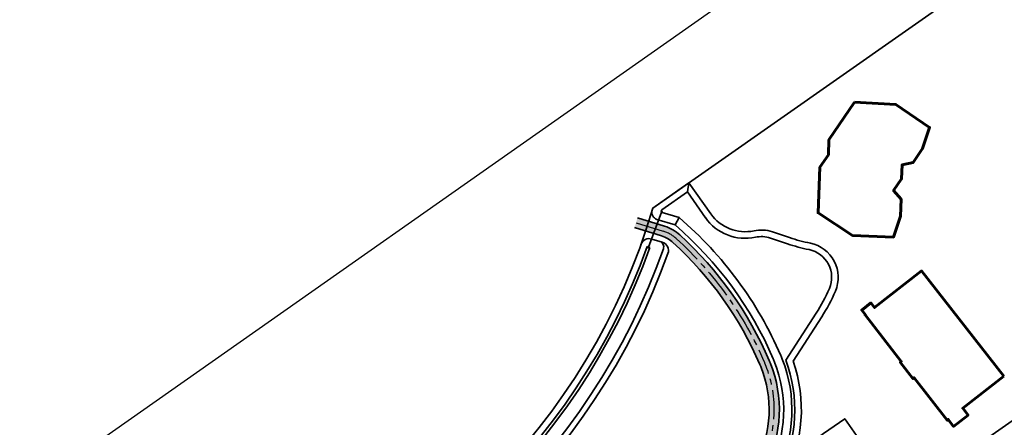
# Model space of a CAD drawing. Header units: metres. Extents: x 150631 to 152219, y 482740 to 484556.
# Tile 44 of 48: x 151348 to 151687, y 483599 to 483739. Entities that reach past the tile are written whole.
import ezdxf
from ezdxf.enums import TextEntityAlignment as Align

# ---------------------------------------------------------------- set-up
doc = ezdxf.new("R2010")
doc.units = ezdxf.units.M
doc.linetypes.add('AM-AS', pattern=[16, 10, -2, 2, -2])
doc.layers.get('0').update_dxf_attribs({"lineweight": 25})
for name, color, linetype, lineweight, true_color in [('B-WE-KG-GRENS_PERCEEL-GV', 1, 'Continuous', 30, 0xff0000), ('N-WE-AM-CONSTRUCTIELIJN-G', 1, 'Continuous', 18, 0xff0000), ('N-WE-GR-STADSLANDBOUW-A', 7, 'Continuous', 35, 0xffff9e), ('N-WE-KG-GRENS_POLDERWEG-G', 7, 'KG-PERCEEL', 35, 0x0000e6), ('N-WE-KW-KUNSTWERK_DUIKER-S', 5, 'Continuous', 35, 0x0000ff)]:
    doc.layers.add(name, color=color, linetype=linetype, lineweight=lineweight, true_color=true_color)
for name, color, linetype, lineweight in [('N-WE-AM-AS_FIETSPAD-G', 3, 'AM-AS', 30), ('N-WE-AM-AS_WEG-G', 10, 'AM-AS', 30), ('N-WE-VH-KANTVERHARDING-G', 2, 'Continuous', 35), ('N-WE-VH-VERHARDING_ASFALT-A', 252, 'Continuous', 18)]:
    doc.layers.add(name, color=color, linetype=linetype, lineweight=lineweight)
doc.layers.add('N-WE-VH-VERHARDING_TEGEL-A', color=252, linetype='Continuous', lineweight=18, plot=False)
doc.styles.add('NLCS-ISO-M2000-T25', font='NLCS-ISO.ttf')
doc.styles.get("Standard").update_dxf_attribs({"font": 'NLCS-ISO.ttf'})
doc.linetypes.add('KG-PERCEEL', pattern='A,5.5,-2,["P",Standard,S=1.8,R=0,X=-0.5,Y=-0.9],-2,5.5,-2,[5,NLCS.shx,S=0.75,R=0,X=0,Y=0],-2', length=19)

# ---------------------------------------------------------------- blocks, each defined once
blk = doc.blocks.new('*U130')
at = {"layer": 'N-WE-KW-KUNSTWERK_DUIKER-S', "color": 0}
for points in [[(-0.8493030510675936, 0.7750000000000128), (2.842170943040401e-14, 1.4210854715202e-14), (-0.8493030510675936, -0.7749999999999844)], [(2.842170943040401e-14, 1.4210854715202e-14), (32.08026045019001, 1.4210854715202e-14)], [(32.92956350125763, 0.7750000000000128), (32.08026045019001, 1.4210854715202e-14), (32.92956350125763, -0.7749999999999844)]]:
    blk.add_lwpolyline(points, dxfattribs=at)
at = {"color": 0, "style": 'NLCS-ISO-M2000-T25'}
blk.add_attdef('DUIKERNR', text='', height=7, dxfattribs=at).set_placement((0.8493030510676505, 1.4210854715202e-14), align=Align.BOTTOM_CENTER)

msp = doc.modelspace()

# ---------------------------------------------------------------- hatches: boundary and pattern name
at = {"layer": 'N-WE-GR-STADSLANDBOUW-A', "transparency": 33554559}
h = msp.add_hatch(color=256, dxfattribs=at)
h.dxf.hatch_style = 1
edge = h.paths.add_edge_path()
edge.add_line((151415.844778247, 483394.2933748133), (151416.4308575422, 483394.7533675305))
edge.add_arc((151412.8482526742, 483399.3146110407), 5.799999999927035, 308.1476775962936, 398.1843989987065)
edge.add_line((151417.4071991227, 483402.9001385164), (151415.429274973, 483405.4157137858))
edge.add_line((151415.429274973, 483405.4157137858), (151415.5870549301, 483405.5397446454))
edge.add_arc((162029.0428871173, 491748.8467931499), 13500.23026497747, 216.3925268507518, 218.1711198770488, ccw=False)
edge.add_arc((163763.1227609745, 493027.2977309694), 15654.63731795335, 216.225253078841, 216.3934875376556, ccw=False)
edge.add_line((151134.5280154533, 483776.0132628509), (151134.3660529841, 483775.8946026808))
edge.add_line((151134.3660529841, 483775.8946026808), (151132.4750850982, 483778.4761712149))
edge.add_arc((151127.7957078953, 483775.0493025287), 5.799999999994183, 36.21659925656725, 126.8518003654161)
edge.add_line((151124.3171736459, 483779.6904014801), (151123.7709782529, 483779.2774478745))
edge.add_arc((164043.8852784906, 493233.9454288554), 16010.00000505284, 216.1958811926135, 216.3926257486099)
edge.add_arc((162031.4598577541, 491750.657206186), 13509.99999994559, 216.3926257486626, 217.3068243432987)
edge.add_arc((162031.4599284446, 491750.6572602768), 13510.00008895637, 217.3068243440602, 217.53153375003)
edge.add_arc((162031.459857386, 491750.6572058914), 13509.99999947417, 217.5315337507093, 218.2089935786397)
h = msp.add_hatch(color=256, dxfattribs=at)
h.dxf.hatch_style = 1
h.paths.add_polyline_path([(151360.4411905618, 483494.1085087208), (151354.8191468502, 483501.4529501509, -0.2271732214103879), (151354.2874494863, 483503.9901332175), (151316.71, 483553.0799999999), (151266.1900378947, 483619.0759794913, 0.3903667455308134), (151265.4027764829, 483610.9842714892, 0.002681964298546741), (151353.3416483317, 483495.9584190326, 0.3413003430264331)])
at = {"layer": 'N-WE-VH-VERHARDING_ASFALT-A', "transparency": 33554585}
h = msp.add_hatch(color=256, dxfattribs=at)
h.dxf.hatch_style = 1
edge = h.paths.add_edge_path()
edge.add_line((151139.7712587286, 483779.8530700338), (151134.5273872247, 483776.0128027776))
edge.add_arc((164043.8852714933, 493233.94542375), 16003.24999639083, 216.228056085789, 216.3926257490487)
edge.add_arc((162031.4598576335, 491750.6572060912), 13503.24999979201, 216.3926257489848, 218.1708210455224)
edge.add_line((151415.5864801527, 483405.5392925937), (151420.6953462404, 483409.5573217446))
edge.add_arc((162032.7305788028, 491751.6092310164), 13498.33774337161, 216.3926784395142, 218.1706580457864, ccw=False)
edge.add_arc((164179.653691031, 493333.8547277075), 16165.31724164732, 216.2293178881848, 216.3921668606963, ccw=False)
h = msp.add_hatch(color=256, dxfattribs=at)
h.dxf.hatch_style = 1
edge = h.paths.add_edge_path()
edge.add_arc((151598.603451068, 483473.9105749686), 3.000000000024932, 305.0535489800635, 395.0535489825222)
edge.add_line((151601.0592979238, 483475.6336002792), (151600.9183149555, 483475.8345448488))
edge.add_arc((151608.695163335, 483481.2907916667), 9.500000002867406, 180.0118064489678, 215.0535489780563, ccw=False)
edge.add_line((151599.1951635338, 483481.2888340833), (151599.1842972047, 483534.0223235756))
edge.add_arc((151550.274299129, 483534.0088089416), 48.90999994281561, 0.01583176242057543, 15.62865444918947)
edge.add_arc((151649.4661785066, 483561.757161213), 54.09000000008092, 151.6240167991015, 195.6286544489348, ccw=False)
edge.add_arc((151566.6578133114, 483605.1740318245), 39.41978834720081, 333.3028571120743, 381.6770308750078)
edge.add_arc((151566.6576182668, 483605.1745030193), 39.41979555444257, 21.67628972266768, 23.29544503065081)
edge.add_arc((151490.340381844, 483572.3125752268), 122.5114730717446, 23.29618618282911, 47.59346931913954)
edge.add_arc((151566.0480097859, 483655.2040308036), 10.25000000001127, 47.5934693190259, 72.96121378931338)
edge.add_line((151569.0514545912, 483665.0041236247), (151559.7235019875, 483667.8628711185))
edge.add_line((151559.7235019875, 483667.8628711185), (151560.7490685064, 483671.209244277))
edge.add_line((151560.7490685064, 483671.209244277), (151570.0770211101, 483668.3504967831))
edge.add_arc((151566.0480097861, 483655.2040308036), 13.74999999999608, 47.59346931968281, 72.9612137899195, ccw=False)
edge.add_arc((151490.3403619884, 483572.3126031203), 126.0114658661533, 23.296170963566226, 47.593454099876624, ccw=False)
edge.add_arc((151566.6578133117, 483605.1740318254), 42.91978834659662, 21.677030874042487, 23.296186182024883, ccw=False)
edge.add_arc((151566.6578133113, 483605.1740318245), 42.91978834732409, -26.76819975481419, 21.677030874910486, ccw=False)
edge.add_arc((151649.4661785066, 483561.757161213), 50.59000000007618, 151.568143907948, 195.6286544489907)
edge.add_arc((151550.274299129, 483534.0088089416), 52.40999994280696, 0.015831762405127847, 15.628654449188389, ccw=False)
edge.add_line((151602.684297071, 483534.0232906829), (151602.69516346, 483481.2895552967))
edge.add_arc((151608.6951633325, 483481.2907916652), 5.999999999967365, 180.0118064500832, 215.0535489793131)
edge.add_line((151603.7834696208, 483477.8447410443), (151603.9244525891, 483477.6437964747))
edge.add_arc((151606.380299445, 483479.3668217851), 2.999999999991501, 215.0535489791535, 305.0535489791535)
edge.add_line((151608.1033247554, 483476.9109749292), (151600.3264763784, 483471.4547281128))
at = {"layer": 'N-WE-VH-VERHARDING_TEGEL-A'}
h = msp.add_hatch(dxfattribs=at)
h.set_pattern_fill('AVH-TEGEL_150X300_HALFST', color=256, scale=2.5, angle=270.337555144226, pattern_type=2)
h.set_pattern_definition([(217.1842251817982, (151085.5762107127, 483560.1707494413), (0.2266424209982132, -0.2987611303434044), []), (307.1842251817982, (151085.5762107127, 483560.1707494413), (0.5975222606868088, 0.4532848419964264), [0.3749999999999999, -0.3749999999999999]), (307.1842251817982, (151085.2774495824, 483559.9441070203), (0.5975222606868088, 0.4532848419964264), [-0.3749999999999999, 0.3749999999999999])])
edge = h.paths.add_edge_path()
edge.add_arc((162031.4598577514, 491750.6572061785), 13513.49999993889, 217.5315337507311, 218.2004924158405)
edge.add_arc((151410.2828503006, 483392.4672571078), 1.999999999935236, -48.92314863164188, 38.20049241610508, ccw=False)
edge.add_line((151411.5969917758, 483390.959599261), (151411.598605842, 483390.9575442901))
edge.add_line((151411.598605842, 483390.9575442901), (151415.8438558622, 483394.294546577))
edge.add_arc((162031.459855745, 491750.6572046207), 13509.99999739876, 217.5315337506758, 218.2089872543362, ccw=False)
edge.add_arc((162031.4599316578, 491750.657262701), 13510.00009298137, 217.3068243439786, 217.531533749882, ccw=False)
edge.add_arc((162031.4598568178, 491750.6572054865), 13509.99999877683, 216.3926257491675, 217.3068243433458, ccw=False)
edge.add_arc((164044.7682202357, 493234.5950456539), 16011.09617439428, 216.1959539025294, 216.3926223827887, ccw=False)
edge.add_line((151123.7813073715, 483779.263327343), (151119.3497417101, 483775.9672785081))
edge.add_arc((151120.5492362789, 483774.3668995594), 2.000000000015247, 36.203251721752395, 126.8518003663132, ccw=False)
edge.add_arc((164043.8852744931, 493233.945425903), 16013.50000008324, 216.2032517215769, 216.3926257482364)
edge.add_arc((162031.459857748, 491750.6572061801), 13513.49999993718, 216.3926257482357, 217.3068243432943)
edge.add_arc((162031.4599392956, 491750.6572685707), 13513.50010261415, 217.3068243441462, 217.5315337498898)

# ---------------------------------------------------------------- linework, layer by layer
at = {"layer": 'B-WE-KG-GRENS_PERCEEL-GV', "flags": 128}
msp.add_lwpolyline([(152074.24, 483778.3), (152066.936, 483796.575), (152059.485, 483814.79), (152051.887, 483832.944), (152044.143, 483851.036), (152036.253, 483869.066), (152028.217, 483887.031), (152020.038, 483904.931), (152011.713, 483922.764), (152003.246, 483940.529), (151994.635, 483958.226), (151985.882, 483975.852), (151976.987, 483993.407), (151967.95, 484010.89), (151926.454, 483981.718), (151907.361, 483968.296), (151316.71, 483553.08), (151403.355, 483439.89), (151455.3, 483373.86), (151469, 483359.195), (151471.724, 483355.574), (151608.653, 483451.643), (151911.587, 483664.182)], close=True, dxfattribs=at)
at = {"layer": 'N-WE-AM-AS_FIETSPAD-G', "flags": 128}
msp.add_lwpolyline([(151560.236285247, 483669.5360576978), (151569.5642378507, 483666.677310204)], dxfattribs=at)
msp.add_lwpolyline([(151574.1406484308, 483664.0645725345, -0.1064158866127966), (151604.4711535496, 483621.4560451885)], format="xyb", dxfattribs=at)
at = {"layer": 'N-WE-AM-AS_FIETSPAD-G'}
for centre, radius, start, end in [((151566.048009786, 483655.2040308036), 12, 47.59346931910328, 72.9612137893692), ((151566.6578133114, 483605.1740318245), 41.16978834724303, 333.1522028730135, 21.67703087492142), ((151566.6578133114, 483605.1740318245), 41.16978834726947, 21.67703087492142, 23.29618618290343)]:
    msp.add_arc(centre, radius, start, end, dxfattribs=at)
at = {"layer": 'N-WE-AM-AS_WEG-G', "linetype": 'AM-AS', "flags": 128}
msp.add_lwpolyline([(151810.612228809, 482928.568582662), (151724.670039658, 483030.2333363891, -0.002662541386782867), (151683.6773251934, 483079.2524796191), (151640.1631971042, 483131.8534020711), (151616.3408280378, 483160.6504535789, -0.005737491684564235), (151472.0979927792, 483339.1459277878), (151434.6925898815, 483386.5360049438, -0.008254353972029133), (151164.3626081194, 483740.9008200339, -0.006546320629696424), (150920.2316752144, 484081.3656688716, 0.006168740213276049), (150902.9960260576, 484105.4408634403), (150859.0324023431, 484165.2767445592)], format="xyb", dxfattribs=at)
at = {"layer": 'N-WE-AM-CONSTRUCTIELIJN-G', "color": 242, "lineweight": 60, "true_color": 0xcd2027, "flags": 128}
for points in [[(151635.4995403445, 483711.1293145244), (151626.654183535, 483698.1477409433), (151626.4463688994, 483692.9484175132), (151623.5193860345, 483688.6519419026), (151622.9032108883, 483672.9524774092), (151634.7640378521, 483665.1737729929), (151648.8218936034, 483664.6213964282), (151651.3104826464, 483671.8780688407), (151651.4809357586, 483677.7275520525), (151648.9101109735, 483680.6204713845), (151651.6434423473, 483684.6349202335), (151651.8368850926, 483689.4963252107), (151655.6242142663, 483690.2924331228), (151658.8914092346, 483695.0909684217), (151661.2809045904, 483702.4071033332), (151649.634401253, 483710.3369759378)], [(151686.8375615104, 483616.7101964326), (151672.6830929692, 483605.6714681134), (151674.5280054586, 483603.3058188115), (151669.5601418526, 483599.431502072), (151667.7152293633, 483601.7971513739), (151667.3603817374, 483601.520414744), (151655.9372969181, 483616.1677270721), (151655.5666785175, 483615.8786907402), (151651.1757861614, 483621.5089362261), (151651.546404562, 483621.7979725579), (151639.0717194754, 483637.7937050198), (151639.1900019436, 483637.8859506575), (151637.9600603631, 483639.4630499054), (151641.1142594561, 483641.9229335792), (151642.3442010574, 483640.3458343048), (151658.5488992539, 483652.9834867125)]]:
    msp.add_lwpolyline(points, close=True, dxfattribs=at)
at = {"layer": 'N-WE-KG-GRENS_POLDERWEG-G', "flags": 128}
for points in [[(151608.0559764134, 483550.172897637, -0.06822937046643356), (151610.2742967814, 483534.0253879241), (151610.28398858, 483486.9919532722), (151470.1774583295, 483388.693031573, -0.3982609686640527), (151441.9514774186, 483392.8496937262), (151404.3425473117, 483440.6563672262), (151361.0250750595, 483497.244799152), (151354.6652703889, 483505.5530544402), (151376.1702707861, 483513.2794774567), (151410.5118695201, 483521.8648856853, 0.2596966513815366), (151566.0351665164, 483674.6087589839), (151738.819862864, 483795.8347240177), (151790.0648482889, 483671.7620065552), (151651.4210069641, 483574.4893162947), (151632.0656850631, 483602.0766596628), (151624.7694769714, 483596.9576290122, 0.3180597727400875)], [(151809.0227011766, 483631.3135722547), (151807.1875903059, 483633.9291758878, -0.05437502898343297), (151801.1906091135, 483644.8246859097), (151790.0648531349, 483671.7620099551), (151651.4210069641, 483574.4893162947), (151632.0656850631, 483602.0766596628), (151624.7694769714, 483596.9576290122, 0.3180597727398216), (151608.0559764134, 483550.172897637, -0.06822937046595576), (151610.2742967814, 483534.0253879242), (151610.2829818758, 483491.8773986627), (151809.0227011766, 483631.3135722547)]]:
    msp.add_lwpolyline(points, format="xyb", close=True, dxfattribs=at)
at = {"layer": 'N-WE-VH-KANTVERHARDING-G'}
for p, q in [((151566.0351665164, 483674.6087589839), (151578.4579914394, 483683.3246289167)), ((151578.4579914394, 483683.3246289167), (151577.9010474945, 483680.148685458)), ((151585.9708236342, 483672.6165068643), (151578.4579914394, 483683.3246289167)), ((151569.1385525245, 483674.0009086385), (151577.9010476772, 483680.1486864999)), ((151584.1058295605, 483671.3049415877), (151577.9010474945, 483680.148685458)), ((151573.6887106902, 483668.8124811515), (151575.0795511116, 483671.3359120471)), ((151564.096273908, 483661.3290444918), (151565.0373497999, 483660.9908490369))]:
    msp.add_line(p, q, dxfattribs=at)
at = {"layer": 'N-WE-VH-KANTVERHARDING-G', "flags": 128}
for points in [[(151432.6299289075, 483394.3981927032, -0.008116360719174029), (151166.978761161, 483742.8290947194, -0.0007696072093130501), (151137.8221022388, 483782.5146369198)], [(151417.5644041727, 483403.023777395, -0.00781824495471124), (151161.7464550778, 483738.9725453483, -0.0007680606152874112), (151132.6364429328, 483778.5943391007, -0.0007680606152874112)], [(151365.816447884, 483509.5595047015), (151376.1702707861, 483513.2794774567), (151410.5118695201, 483521.8648856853, 0.2596966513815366), (151566.0351665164, 483674.6087589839)], [(151569.2792139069, 483673.1135475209), (151575.0795511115, 483671.335912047, -0.1145923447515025), (151610.0464772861, 483623.8567189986)], [(151560.7490685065, 483671.209244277), (151570.0770211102, 483668.3504967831, -0.1111419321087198), (151575.3208248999, 483665.3567348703, -0.1064158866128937), (151606.0784675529, 483622.1481371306, -0.007065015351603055), (151606.5423452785, 483621.0274964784, -0.2145878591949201), (151604.9781423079, 483585.8437287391, 0.1946543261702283), (151600.7465942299, 483548.1281404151, -0.0682293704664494), (151602.6842970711, 483534.0232906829), (151602.69516346, 483481.2895552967, 0.1541011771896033), (151603.7834696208, 483477.8447410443), (151603.9244525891, 483477.6437964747, 0.4142135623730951), (151608.1033247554, 483476.9109749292)], [(151567.4310822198, 483670.730263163), (151573.6887106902, 483668.8124811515, -0.1134325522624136), (151607.4561898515, 483622.7413693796)], [(151600.3264763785, 483471.4547281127, 0.4142135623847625), (151601.0592979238, 483475.6336002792), (151600.9183149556, 483475.8345448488, -0.1541011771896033), (151599.1951635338, 483481.2888340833), (151599.1842972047, 483534.0223235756, 0.0682293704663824), (151597.3759963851, 483547.1852352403, -0.1944013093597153), (151601.8752075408, 483587.4637281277, 0.2142635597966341), (151603.2898627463, 483619.7346866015, 0.007065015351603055), (151602.8638263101, 483620.763947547, 0.1064158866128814), (151572.9604719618, 483662.7724101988, 0.1111419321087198), (151569.0514545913, 483665.0041236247), (151559.7235019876, 483667.8628711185)], [(151600.8526471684, 483666.7814623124, -0.1350123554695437), (151607.2069798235, 483666.420488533), (151613.0928583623, 483664.4362833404, 0.03089091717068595), (151620.2441809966, 483662.5079256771, -0.4751505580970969), (151628.8697525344, 483646.021550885, -0.04193890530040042), (151624.150453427, 483637.151162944), (151614.3102226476, 483621.892222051)], [(151601.3274244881, 483664.571895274, -0.1350123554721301), (151606.485024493, 483664.2789048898), (151612.3709030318, 483662.2946996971, 0.03089091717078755), (151619.7915921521, 483660.2937072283, -0.4751505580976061), (151626.7926810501, 483646.9122663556, -0.04193890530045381), (151622.2511422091, 483638.3759963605), (151611.8029837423, 483622.1743608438)], [(151357.0046220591, 483502.9082713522), (151377.1249343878, 483510.1371967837), (151411.3442227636, 483518.6920273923, 0.2441210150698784), (151565.0373497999, 483660.9908490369, 0.2441210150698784)], [(151361.8218340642, 483499.857393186), (151378.4346862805, 483505.8261409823), (151412.4857409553, 483514.3389131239, 0.2454877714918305), (151569.6562096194, 483660.5458921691, 0.2454877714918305)], [(151365.0091051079, 483506.8467460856), (151376.8338784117, 483511.095209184), (151411.0904848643, 483519.6593693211, 0.2441075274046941), (151564.096273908, 483661.3290444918, 0.2441075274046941)], [(151362.948561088, 483498.1370403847), (151379.0167982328, 483503.9101161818), (151412.9929261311, 483512.4041566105, 0.2444133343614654), (151571.215983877, 483658.9643131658, 0.2444133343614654)]]:
    msp.add_lwpolyline(points, format="xyb", dxfattribs=at)
for points in [[(151566.0351665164, 483674.6087589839), (151576.591547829, 483682.0151296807)], [(151565.6529055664, 483663.9538636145), (151569.2710222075, 483662.8450155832)]]:
    msp.add_lwpolyline(points, dxfattribs=at)
at = {"layer": 'N-WE-VH-KANTVERHARDING-G'}
for centre, radius, start, end in [((151568.1528761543, 483673.0854413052), 2.463300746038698, 163.38084806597, 252.9612137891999), ((151569.4257234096, 483673.5916008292), 0.5, 125.0535489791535, 252.9612137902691), ((151597.8135020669, 483680.9253452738), 14.46671449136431, 215.0535489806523, 282.1269502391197), ((151597.8135020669, 483680.9253452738), 16.72671449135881, 215.0535489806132, 282.1269502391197), ((151564.7738485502, 483661.0855437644), 3, 72.9612137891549, 160.2330304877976), ((151567.7707441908, 483661.2129904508), 2, 340.5156639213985, 72.96121378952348), ((151568.3919651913, 483659.9766957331), 3, 340.2777490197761, 72.9612137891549), ((151566.6578133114, 483605.1740318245), 44.41978834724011, 21.67703087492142, 23.29618618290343), ((151566.6578133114, 483605.1740318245), 47.24000000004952, 333.1522028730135, 21.67703087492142), ((151566.6578133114, 483605.1740318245), 48.24000000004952, 333.1522028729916, 20.63488214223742), ((151566.6578133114, 483605.1740318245), 47.24000000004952, 21.67703087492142, 23.29618618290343), ((151566.6578133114, 483605.1740318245), 50.5, 332.3317359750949, 19.33271726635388), ((151566.6578133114, 483605.1740318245), 44.41978834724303, 333.1522028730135, 21.67703087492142)]:
    msp.add_arc(centre, radius, start, end, dxfattribs=at)

# ---------------------------------------------------------------- block references
at = {"layer": 'N-WE-KW-KUNSTWERK_DUIKER-S', "xscale": 0.4000000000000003, "yscale": 0.4000000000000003, "zscale": 0.4000000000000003, "rotation": 249.616464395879}
msp.add_blockref('*U130', (151569.0376278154, 483673.1892155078), dxfattribs=at)

doc.saveas('drawing.dxf')
